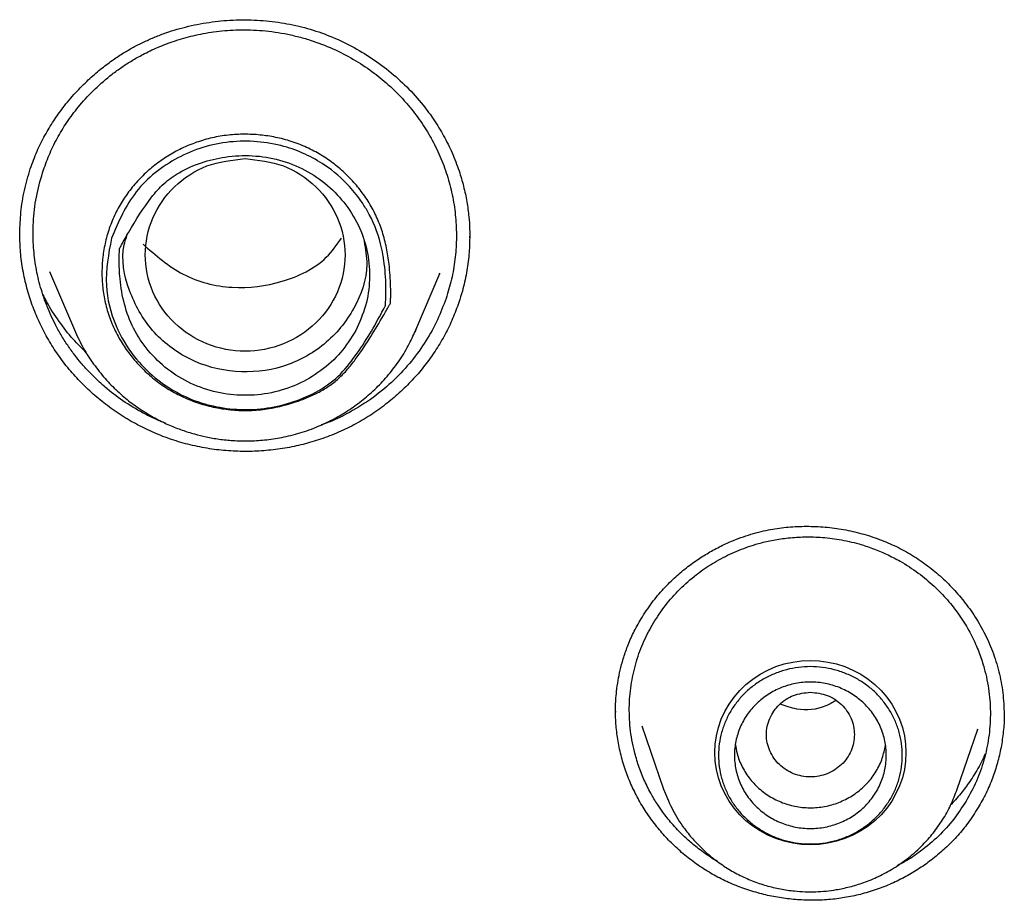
# Model space of a CAD drawing. Header units: millimetres. Extents: x 8 to 866, y 12 to 2084.
# Tile 81 of 98: x 427 to 439, y 1901 to 1912. Entities that reach past the tile are written whole.
import ezdxf

# ---------------------------------------------------------------- set-up
doc = ezdxf.new("R2010")
doc.units = ezdxf.units.MM

msp = doc.modelspace()

# ---------------------------------------------------------------- linework, layer by layer
at = {"color": 7, "linetype": 'Continuous', "lineweight": 30}
for p, q in [((426.834, 1909.645), (426.834, 1909.668)), ((432.46, 1909.629), (432.46, 1909.61)), ((427.206, 1909.188), (427.516, 1908.458)), ((431.789, 1908.458), (432.089, 1909.164)), ((432.083, 1909.167), (432.078, 1909.156)), ((431.773, 1908.425), (431.789, 1908.458)), ((431.789, 1908.458), (431.775, 1908.425)), ((434.288, 1903.677), (434.288, 1903.691)), ((434.614, 1903.508), (434.887, 1902.716)), ((438.561, 1902.716), (438.82, 1903.466)), ((438.816, 1903.467), (438.811, 1903.455)), ((434.89, 1902.708), (434.887, 1902.716))]:
    msp.add_line(p, q, dxfattribs=at)
at = {"color": 7, "linetype": 'Continuous', "lineweight": 30, "flags": 128}
msp.add_lwpolyline([(436.724, 1902.02), (436.614, 1902.025), (436.504, 1902.04), (436.397, 1902.064), (436.292, 1902.098), (436.191, 1902.141), (436.095, 1902.193), (436.003, 1902.253), (435.918, 1902.321), (435.84, 1902.396), (435.77, 1902.478), (435.707, 1902.566), (435.654, 1902.659), (435.609, 1902.756), (435.574, 1902.857), (435.549, 1902.961), (435.533, 1903.066), (435.528, 1903.173), (435.533, 1903.279), (435.549, 1903.384), (435.574, 1903.488), (435.609, 1903.589), (435.654, 1903.686), (435.707, 1903.779), (435.77, 1903.867), (435.84, 1903.949), (435.918, 1904.024), (436.003, 1904.092), (436.095, 1904.152), (436.191, 1904.204), (436.292, 1904.247), (436.397, 1904.281), (436.504, 1904.305), (436.614, 1904.32), (436.724, 1904.325), (436.835, 1904.32), (436.944, 1904.305), (437.052, 1904.281), (437.156, 1904.247), (437.257, 1904.204), (437.354, 1904.152), (437.445, 1904.092), (437.53, 1904.024), (437.608, 1903.949), (437.679, 1903.867), (437.741, 1903.779), (437.795, 1903.686), (437.84, 1903.589), (437.875, 1903.488), (437.9, 1903.384), (437.915, 1903.279), (437.92, 1903.173), (437.915, 1903.066), (437.9, 1902.961), (437.875, 1902.857), (437.84, 1902.756), (437.795, 1902.659), (437.741, 1902.566), (437.679, 1902.478), (437.608, 1902.396), (437.53, 1902.321), (437.445, 1902.253), (437.354, 1902.193), (437.257, 1902.141), (437.156, 1902.098), (437.052, 1902.064), (436.944, 1902.04), (436.835, 1902.025), (436.724, 1902.02)], dxfattribs=at)
at = {"color": 7, "linetype": 'Continuous', "lineweight": 30}
for points, knots in [([(426.964, 1910.472), (426.991, 1910.546), (427.044, 1910.689), (427.144, 1910.889), (427.253, 1911.07), (427.38, 1911.249), (427.524, 1911.421), (427.683, 1911.581), (427.836, 1911.714), (427.98, 1911.823), (428.112, 1911.911), (428.238, 1911.985), (428.364, 1912.05), (428.494, 1912.109), (428.673, 1912.18), (428.908, 1912.251), (429.201, 1912.309), (429.5, 1912.338), (429.802, 1912.336), (430.102, 1912.305), (430.396, 1912.243), (430.68, 1912.15), (430.953, 1912.028), (431.211, 1911.877), (431.454, 1911.701), (431.679, 1911.499), (431.866, 1911.291), (432.018, 1911.085), (432.14, 1910.886), (432.245, 1910.672), (432.327, 1910.461), (432.387, 1910.255), (432.428, 1910.063), (432.452, 1909.883), (432.462, 1909.729), (432.462, 1909.64), (432.462, 1909.601)], [0, 0, 0, 0, 0.030426, 0.059292, 0.086582, 0.112275, 0.144002, 0.172809, 0.198672, 0.221586, 0.241556, 0.259375, 0.277196, 0.295169, 0.31332, 0.350149, 0.387666, 0.425436, 0.463184, 0.500843, 0.538367, 0.57577, 0.613244, 0.650814, 0.688618, 0.726938, 0.765752, 0.795185, 0.825075, 0.855727, 0.887077, 0.912683, 0.938767, 0.963257, 0.983642, 1, 1, 1, 1]), ([(427.129, 1910.458), (427.155, 1910.529), (427.208, 1910.672), (427.312, 1910.88), (427.437, 1911.081), (427.589, 1911.281), (427.772, 1911.476), (427.932, 1911.614), (428.048, 1911.701), (428.109, 1911.744), (428.172, 1911.786), (428.237, 1911.826), (428.303, 1911.865), (428.409, 1911.922), (428.562, 1911.995), (428.772, 1912.075), (429.006, 1912.142), (429.263, 1912.19), (429.541, 1912.215), (429.785, 1912.21), (429.988, 1912.19), (430.146, 1912.164), (430.306, 1912.129), (430.51, 1912.071), (430.748, 1911.98), (431.006, 1911.848), (431.238, 1911.696), (431.415, 1911.553), (431.547, 1911.427), (431.644, 1911.326), (431.732, 1911.222), (431.812, 1911.118), (431.884, 1911.013), (431.949, 1910.909), (432.03, 1910.764), (432.118, 1910.574), (432.201, 1910.333), (432.259, 1910.087), (432.292, 1909.837), (432.299, 1909.586), (432.281, 1909.337), (432.239, 1909.09), (432.19, 1908.931), (432.166, 1908.852)], [0, 0, 0, 0, 0.028218, 0.056943, 0.086175, 0.115914, 0.14982, 0.184359, 0.193514, 0.202713, 0.211955, 0.22124, 0.230569, 0.239941, 0.264992, 0.292177, 0.321494, 0.352941, 0.386517, 0.422219, 0.440875, 0.460063, 0.479782, 0.500032, 0.536582, 0.571612, 0.605124, 0.637118, 0.654724, 0.671835, 0.68845, 0.704571, 0.720196, 0.735327, 0.749963, 0.78152, 0.812989, 0.844371, 0.875666, 0.906876, 0.938001, 0.969042, 1, 1, 1, 1]), ([(431.47, 1908.793), (431.464, 1908.781), (431.435, 1908.729), (431.353, 1908.588), (431.225, 1908.373), (431.085, 1908.159), (430.96, 1907.994), (430.853, 1907.877), (430.732, 1907.773), (430.596, 1907.688), (430.45, 1907.618), (430.281, 1907.554), (430.089, 1907.498), (429.874, 1907.459), (429.657, 1907.446), (429.44, 1907.458), (429.226, 1907.495), (429.023, 1907.555), (428.831, 1907.637), (428.654, 1907.737), (428.493, 1907.855), (428.348, 1907.989), (428.22, 1908.134), (428.108, 1908.294), (428.013, 1908.468), (427.939, 1908.654), (427.889, 1908.844), (427.863, 1909.035), (427.858, 1909.225), (427.875, 1909.418), (427.914, 1909.61), (427.975, 1909.799), (428.059, 1909.979), (428.163, 1910.146), (428.285, 1910.3), (428.424, 1910.44), (428.578, 1910.564), (428.746, 1910.672), (428.925, 1910.762), (429.116, 1910.831), (429.315, 1910.879), (429.516, 1910.904), (429.717, 1910.907), (429.913, 1910.89), (430.11, 1910.853), (430.304, 1910.793), (430.492, 1910.71), (430.666, 1910.609), (430.825, 1910.49), (430.966, 1910.358), (431.095, 1910.21), (431.207, 1910.047), (431.301, 1909.871), (431.374, 1909.682), (431.424, 1909.485), (431.459, 1909.256), (431.473, 1909.049), (431.474, 1908.893), (431.472, 1908.825), (431.471, 1908.802), (431.47, 1908.795), (431.47, 1908.793), (431.47, 1908.793), (431.47, 1908.793), (431.47, 1908.793), (431.47, 1908.793)], [0, 0, 0, 0, 0.003673, 0.016094, 0.043917, 0.071729, 0.086048, 0.100381, 0.114638, 0.129004, 0.143439, 0.157859, 0.177175, 0.19654, 0.215826, 0.23495, 0.25414, 0.27326, 0.291403, 0.30961, 0.327757, 0.345218, 0.36273, 0.38019, 0.398412, 0.416695, 0.434911, 0.452342, 0.469826, 0.487261, 0.50543, 0.523655, 0.541815, 0.55956, 0.577364, 0.595115, 0.612871, 0.63068, 0.648433, 0.666555, 0.684742, 0.702869, 0.720326, 0.737835, 0.755293, 0.773527, 0.791822, 0.810051, 0.827471, 0.844944, 0.862367, 0.880549, 0.898788, 0.916962, 0.935875, 0.954803, 0.98067, 0.993385, 0.998104, 0.99952, 0.999888, 0.999975, 0.999995, 0.999999, 1, 1, 1, 1]), ([(427.98, 1909.606), (428.068, 1909.81), (428.244, 1910.217), (428.703, 1910.574), (429.121, 1910.751), (429.57, 1910.841), (430.111, 1910.797), (430.62, 1910.564), (430.932, 1910.293), (431.086, 1910.098), (431.153, 1909.993), (431.249, 1909.832), (431.327, 1909.637), (431.373, 1909.422), (431.402, 1909.243), (431.415, 1909.067), (431.414, 1908.906), (431.412, 1908.85), (431.41, 1908.815), (431.408, 1908.788), (431.407, 1908.766), (431.406, 1908.762), (431.406, 1908.76), (431.406, 1908.76), (431.406, 1908.76), (431.406, 1908.76), (431.406, 1908.76), (431.406, 1908.76), (431.406, 1908.759), (431.406, 1908.759), (431.404, 1908.754), (431.386, 1908.72), (431.267, 1908.497), (431.082, 1908.182), (430.794, 1907.834), (430.409, 1907.591), (429.852, 1907.43), (429.38, 1907.468), (429.096, 1907.548), (428.865, 1907.627), (428.551, 1907.816), (428.236, 1908.137), (428.006, 1908.525), (427.875, 1909.041), (427.943, 1909.409), (427.98, 1909.606)], [0, 0, 0, 0, 0.061973, 0.124208, 0.15555, 0.186894, 0.249182, 0.300768, 0.33884, 0.363237, 0.370286, 0.373905, 0.416193, 0.429033, 0.436346, 0.467693, 0.478894, 0.481776, 0.483388, 0.48872, 0.489397, 0.489786, 0.489867, 0.489876, 0.489878, 0.48988, 0.489881, 0.489883, 0.489889, 0.489915, 0.490101, 0.491356, 0.500991, 0.563197, 0.594411, 0.625946, 0.68819, 0.750403, 0.752439, 0.769459, 0.817482, 0.852365, 0.894383, 0.94357, 1, 1, 1, 1]), ([(431.037, 1908.451), (431.082, 1908.552), (431.174, 1908.755), (431.219, 1909.086), (431.196, 1909.419), (431.095, 1909.739), (430.922, 1910.028), (430.689, 1910.274), (430.407, 1910.467), (430.087, 1910.592), (429.746, 1910.648), (429.312, 1910.626), (428.925, 1910.501), (428.63, 1910.295), (428.415, 1910.045), (428.252, 1909.779), (428.128, 1909.562), (428.091, 1909.494), (428.083, 1909.478), (428.081, 1909.476), (428.081, 1909.476), (428.081, 1909.476), (428.081, 1909.476), (428.081, 1909.476), (428.081, 1909.476), (428.081, 1909.475), (428.081, 1909.474), (428.08, 1909.458), (428.078, 1909.415), (428.075, 1909.29), (428.088, 1908.967), (428.185, 1908.56), (428.431, 1908.193), (428.675, 1907.957), (428.968, 1907.778), (429.296, 1907.668), (429.639, 1907.628), (429.983, 1907.661), (430.311, 1907.766), (430.605, 1907.94), (430.859, 1908.168), (430.977, 1908.357), (431.037, 1908.451)], [0, 0, 0, 0, 0.034965, 0.070009, 0.105143, 0.140392, 0.175538, 0.210606, 0.245627, 0.280674, 0.315774, 0.350839, 0.413396, 0.437455, 0.461712, 0.516138, 0.535617, 0.54036, 0.540876, 0.541071, 0.541098, 0.541104, 0.541105, 0.541107, 0.541109, 0.541118, 0.541205, 0.541617, 0.546218, 0.554912, 0.581292, 0.649149, 0.684158, 0.719259, 0.754504, 0.789707, 0.824793, 0.85981, 0.894827, 0.929909, 0.965001, 1, 1, 1, 1]), ([(429.653, 1910.601), (429.489, 1910.582), (429.163, 1910.545), (428.745, 1910.268), (428.47, 1909.869), (428.369, 1909.396), (428.47, 1908.924), (428.745, 1908.522), (429.163, 1908.256), (429.653, 1908.159), (430.143, 1908.256), (430.56, 1908.522), (430.836, 1908.924), (430.936, 1909.396), (430.836, 1909.869), (430.56, 1910.268), (430.143, 1910.545), (429.816, 1910.582), (429.653, 1910.601)], [0, 0, 0, 0, 0.0625, 0.125, 0.1875, 0.25, 0.3125, 0.375, 0.4375, 0.5, 0.5625, 0.625, 0.6875, 0.75, 0.8125, 0.875, 0.9375, 1, 1, 1, 1]), ([(426.833, 1909.668), (426.836, 1909.756), (426.842, 1909.935), (426.886, 1910.205), (426.938, 1910.383), (426.964, 1910.472)], [0, 0, 0, 0, 0.3205584, 0.6595268, 1, 1, 1, 1]), ([(428.66, 1907.289), (428.615, 1907.307), (428.519, 1907.345), (428.337, 1907.437), (428.124, 1907.565), (427.932, 1907.712), (427.792, 1907.839), (427.692, 1907.939), (427.602, 1908.04), (427.515, 1908.148), (427.43, 1908.266), (427.348, 1908.396), (427.255, 1908.564), (427.162, 1908.772), (427.081, 1909.019), (427.027, 1909.269), (426.997, 1909.544), (426.999, 1909.842), (427.04, 1910.158), (427.099, 1910.359), (427.129, 1910.458)], [0, 0, 0, 0, 0.036525, 0.078574, 0.15423, 0.224673, 0.262594, 0.29881, 0.333318, 0.366119, 0.405063, 0.445208, 0.484961, 0.553565, 0.620967, 0.687166, 0.752161, 0.836919, 0.919533, 1, 1, 1, 1]), ([(432.326, 1908.802), (432.301, 1908.734), (432.252, 1908.598), (432.157, 1908.403), (432.046, 1908.215), (431.921, 1908.036), (431.78, 1907.866), (431.624, 1907.706), (431.452, 1907.556), (431.266, 1907.419), (431.065, 1907.295), (430.851, 1907.187), (430.629, 1907.099), (430.405, 1907.031), (430.178, 1906.981), (429.946, 1906.949), (429.709, 1906.936), (429.472, 1906.941), (429.233, 1906.965), (428.995, 1907.01), (428.763, 1907.074), (428.542, 1907.157), (428.329, 1907.256), (428.124, 1907.373), (427.93, 1907.507), (427.749, 1907.654), (427.583, 1907.813), (427.43, 1907.985), (427.294, 1908.168), (427.174, 1908.36), (427.072, 1908.56), (426.987, 1908.767), (426.919, 1908.982), (426.87, 1909.204), (426.839, 1909.428), (426.834, 1909.577), (426.832, 1909.651)], [0, 0, 0, 0, 0.028132, 0.056263, 0.084574, 0.112792, 0.14101, 0.169959, 0.198907, 0.228707, 0.258507, 0.289219, 0.319931, 0.348974, 0.378017, 0.407857, 0.437697, 0.467571, 0.497443, 0.528208, 0.558971, 0.588327, 0.617685, 0.647895, 0.678106, 0.707426, 0.736943, 0.766263, 0.795785, 0.824675, 0.853765, 0.882752, 0.911739, 0.941537, 0.971336, 1, 1, 1, 1]), ([(431.141, 1909.565), (431.157, 1909.469), (431.207, 1909.184), (431.04, 1908.709), (430.666, 1908.253), (430.133, 1907.964), (429.527, 1907.902), (428.941, 1908.06), (428.463, 1908.429), (428.179, 1908.938), (428.089, 1909.381), (428.163, 1909.604), (428.176, 1909.645)], [0, 0, 0, 0, 0.057723, 0.172297, 0.286888, 0.401465, 0.516048, 0.630597, 0.74515, 0.859723, 0.974312, 1, 1, 1, 1]), ([(428.377, 1909.529), (428.535, 1909.39), (428.851, 1909.112), (429.49, 1908.95), (430.123, 1909.033), (430.62, 1909.269), (430.799, 1909.522), (430.859, 1909.606)], [0, 0, 0, 0, 0.22228, 0.444695, 0.667044, 0.889544, 1, 1, 1, 1]), ([(432.462, 1909.609), (432.46, 1909.54), (432.456, 1909.393), (432.424, 1909.17), (432.38, 1908.97), (432.341, 1908.849), (432.326, 1908.802)], [0, 0, 0, 0, 0.252711, 0.536109, 0.819503, 1, 1, 1, 1]), ([(427.668, 1908.169), (427.611, 1908.226), (427.486, 1908.349), (427.32, 1908.566), (427.195, 1908.754), (427.139, 1908.871), (427.125, 1908.901)], [0, 0, 0, 0, 0.261378, 0.570337, 0.890038, 1, 1, 1, 1]), ([(432.166, 1908.852), (432.132, 1908.762), (432.064, 1908.579), (431.918, 1908.316), (431.736, 1908.062), (431.515, 1907.823), (431.256, 1907.606), (430.985, 1907.436), (430.764, 1907.325), (430.641, 1907.283), (430.604, 1907.27)], [0, 0, 0, 0, 0.126592, 0.258089, 0.394494, 0.535815, 0.682055, 0.833221, 0.949873, 1, 1, 1, 1]), ([(427.516, 1908.458), (427.552, 1908.382), (427.621, 1908.233), (427.752, 1908.031), (427.896, 1907.85), (428.05, 1907.692), (428.211, 1907.556), (428.376, 1907.441), (428.54, 1907.345), (428.703, 1907.266), (428.862, 1907.204), (429.015, 1907.156), (429.169, 1907.118), (429.33, 1907.09), (429.505, 1907.072), (429.696, 1907.068), (429.9, 1907.079), (430.116, 1907.112), (430.342, 1907.167), (430.553, 1907.243), (430.747, 1907.334), (430.921, 1907.434), (431.092, 1907.554), (431.258, 1907.694), (431.414, 1907.855), (431.557, 1908.036), (431.681, 1908.227), (431.744, 1908.362), (431.773, 1908.425)], [0, 0, 0, 0, 0.047134, 0.092314, 0.135538, 0.176809, 0.216134, 0.253523, 0.288983, 0.322528, 0.354169, 0.383917, 0.412184, 0.442284, 0.474958, 0.510213, 0.54806, 0.588507, 0.631565, 0.677243, 0.713234, 0.75071, 0.789672, 0.830125, 0.872069, 0.915506, 0.960436, 1, 1, 1, 1]), ([(434.605, 1904.845), (434.649, 1904.913), (434.734, 1905.045), (434.882, 1905.219), (435.034, 1905.37), (435.187, 1905.497), (435.336, 1905.603), (435.488, 1905.695), (435.638, 1905.773), (435.783, 1905.835), (435.916, 1905.883), (436.043, 1905.922), (436.2, 1905.959), (436.392, 1905.99), (436.62, 1906.005), (436.851, 1906), (437.082, 1905.975), (437.311, 1905.928), (437.534, 1905.862), (437.749, 1905.776), (437.954, 1905.67), (438.147, 1905.545), (438.327, 1905.402), (438.494, 1905.243), (438.649, 1905.065), (438.79, 1904.867), (438.915, 1904.648), (439.019, 1904.408), (439.095, 1904.151), (439.141, 1903.886), (439.146, 1903.709), (439.149, 1903.62)], [0, 0, 0, 0, 0.03899, 0.075589, 0.10976, 0.141455, 0.170636, 0.197276, 0.225875, 0.2508, 0.272211, 0.292768, 0.313489, 0.348521, 0.384192, 0.42046, 0.456923, 0.493374, 0.529758, 0.566032, 0.60217, 0.638279, 0.674451, 0.710687, 0.74777, 0.786478, 0.826803, 0.868757, 0.912012, 0.955756, 1, 1, 1, 1]), ([(434.761, 1904.795), (434.809, 1904.868), (434.906, 1905.018), (435.088, 1905.22), (435.255, 1905.368), (435.396, 1905.47), (435.498, 1905.537), (435.605, 1905.598), (435.716, 1905.654), (435.832, 1905.705), (435.951, 1905.749), (436.086, 1905.791), (436.243, 1905.828), (436.428, 1905.857), (436.631, 1905.872), (436.853, 1905.868), (437.089, 1905.841), (437.309, 1905.791), (437.506, 1905.727), (437.678, 1905.655), (437.871, 1905.556), (438.073, 1905.424), (438.271, 1905.261), (438.439, 1905.087), (438.56, 1904.933), (438.645, 1904.804), (438.705, 1904.703), (438.757, 1904.603), (438.802, 1904.505), (438.84, 1904.41), (438.872, 1904.317), (438.919, 1904.161), (438.964, 1903.938), (438.982, 1903.646), (438.961, 1903.358), (438.901, 1903.08), (438.808, 1902.813), (438.718, 1902.649), (438.673, 1902.567)], [0, 0, 0, 0, 0.038253, 0.077287, 0.117101, 0.134412, 0.151866, 0.169462, 0.187202, 0.205084, 0.223108, 0.241275, 0.265264, 0.29165, 0.320429, 0.351598, 0.385154, 0.421095, 0.446386, 0.472735, 0.500141, 0.538593, 0.574984, 0.609315, 0.641588, 0.659112, 0.675965, 0.692146, 0.707658, 0.7225, 0.736672, 0.750174, 0.793057, 0.835438, 0.877318, 0.918703, 0.959596, 1, 1, 1, 1]), ([(434.286, 1903.687), (434.286, 1903.706), (434.286, 1903.752), (434.29, 1903.837), (434.299, 1903.947), (434.317, 1904.072), (434.345, 1904.208), (434.383, 1904.35), (434.437, 1904.506), (434.509, 1904.675), (434.572, 1904.787), (434.605, 1904.845)], [0, 0, 0, 0, 0.04865, 0.118834, 0.210665, 0.324231, 0.43082, 0.551495, 0.686407, 0.835787, 1, 1, 1, 1]), ([(435.568, 1901.808), (435.565, 1901.81), (435.505, 1901.842), (435.4, 1901.914), (435.259, 1902.02), (435.122, 1902.143), (434.995, 1902.277), (434.888, 1902.411), (434.801, 1902.538), (434.72, 1902.673), (434.64, 1902.834), (434.572, 1903.008), (434.509, 1903.222), (434.464, 1903.476), (434.453, 1903.766), (434.48, 1904.047), (434.543, 1904.314), (434.634, 1904.565), (434.719, 1904.719), (434.761, 1904.795)], [0, 0, 0, 0, 0.003199, 0.057949, 0.108451, 0.1547, 0.216077, 0.26787, 0.302399, 0.349436, 0.404441, 0.458627, 0.511991, 0.599058, 0.683839, 0.766327, 0.846519, 0.924411, 1, 1, 1, 1]), ([(436.724, 1903.928), (436.652, 1903.92), (436.509, 1903.903), (436.325, 1903.782), (436.204, 1903.606), (436.159, 1903.398), (436.204, 1903.19), (436.325, 1903.013), (436.509, 1902.896), (436.724, 1902.854), (436.94, 1902.896), (437.124, 1903.013), (437.245, 1903.19), (437.289, 1903.398), (437.245, 1903.606), (437.124, 1903.782), (436.94, 1903.903), (436.796, 1903.92), (436.724, 1903.928)], [0, 0, 0, 0, 0.0625, 0.125, 0.1875, 0.25, 0.3125, 0.375, 0.4375, 0.5, 0.5625, 0.625, 0.6875, 0.75, 0.8125, 0.875, 0.9375, 1, 1, 1, 1]), ([(437.038, 1903.821), (436.998, 1903.797), (436.855, 1903.713), (436.596, 1903.69), (436.412, 1903.754), (436.343, 1903.778)], [0, 0, 0, 0, 0.193828, 0.695836, 1, 1, 1, 1]), ([(438.823, 1902.484), (438.781, 1902.418), (438.704, 1902.297), (438.57, 1902.135), (438.431, 1901.991), (438.278, 1901.858), (438.115, 1901.738), (437.943, 1901.632), (437.762, 1901.541), (437.572, 1901.464), (437.376, 1901.404), (437.178, 1901.36), (436.976, 1901.333), (436.77, 1901.323), (436.564, 1901.33), (436.362, 1901.352), (436.162, 1901.391), (435.965, 1901.445), (435.771, 1901.516), (435.585, 1901.602), (435.405, 1901.705), (435.234, 1901.823), (435.075, 1901.955), (434.931, 1902.095), (434.801, 1902.245), (434.683, 1902.405), (434.577, 1902.576), (434.487, 1902.755), (434.411, 1902.943), (434.352, 1903.138), (434.312, 1903.336), (434.289, 1903.524), (434.287, 1903.645), (434.286, 1903.701)], [0, 0, 0, 0, 0.0377263, 0.0695044, 0.1012832, 0.1339784, 0.1666738, 0.1984491, 0.230224, 0.2629195, 0.2956141, 0.3273598, 0.3591068, 0.3917913, 0.4244768, 0.4560662, 0.4876556, 0.5201191, 0.5525815, 0.5848322, 0.6170822, 0.6503376, 0.6835942, 0.7148891, 0.7461845, 0.7783341, 0.8104833, 0.8426991, 0.8749139, 0.9081125, 0.941312, 0.9727989, 1, 1, 1, 1]), ([(439.148, 1903.661), (439.148, 1903.652), (439.151, 1903.577), (439.139, 1903.435), (439.112, 1903.237), (439.067, 1903.043), (439.004, 1902.851), (438.925, 1902.663), (438.857, 1902.543), (438.823, 1902.484)], [0, 0, 0, 0, 0.021393, 0.183003, 0.344613, 0.506024, 0.667433, 0.833718, 1, 1, 1, 1]), ([(435.788, 1903.271), (435.793, 1903.234), (435.806, 1903.138), (435.868, 1902.991), (435.965, 1902.837), (436.094, 1902.705), (436.246, 1902.6), (436.417, 1902.525), (436.599, 1902.484), (436.787, 1902.479), (436.972, 1902.508), (437.147, 1902.572), (437.306, 1902.667), (437.443, 1902.79), (437.552, 1902.937), (437.629, 1903.096), (437.651, 1903.208), (437.662, 1903.261)], [0, 0, 0, 0, 0.042797, 0.111671, 0.180546, 0.249421, 0.318296, 0.387171, 0.456045, 0.52492, 0.593795, 0.66267, 0.731545, 0.80042, 0.869294, 0.938169, 1, 1, 1, 1]), ([(438.911, 1903.157), (438.891, 1903.112), (438.839, 1903.001), (438.741, 1902.84), (438.62, 1902.676), (438.535, 1902.573), (438.484, 1902.524), (438.481, 1902.522)], [0, 0, 0, 0, 0.199005, 0.492596, 0.731284, 0.985524, 1, 1, 1, 1]), ([(434.887, 1902.716), (434.919, 1902.636), (434.983, 1902.474), (435.106, 1902.274), (435.235, 1902.108), (435.363, 1901.973), (435.505, 1901.849), (435.66, 1901.739), (435.824, 1901.644), (435.995, 1901.567), (436.17, 1901.507), (436.347, 1901.465), (436.554, 1901.435), (436.789, 1901.427), (437.02, 1901.45), (437.22, 1901.492), (437.397, 1901.546), (437.582, 1901.622), (437.77, 1901.725), (437.958, 1901.857), (438.123, 1902.006), (438.264, 1902.166), (438.381, 1902.331), (438.484, 1902.515), (438.535, 1902.648), (438.561, 1902.716)], [0, 0, 0, 0, 0.053649, 0.109076, 0.147072, 0.185928, 0.225685, 0.265931, 0.305636, 0.344761, 0.383308, 0.421282, 0.458685, 0.513703, 0.567456, 0.603119, 0.641498, 0.683033, 0.727753, 0.775685, 0.826855, 0.867382, 0.909748, 0.953955, 1, 1, 1, 1]), ([(438.673, 1902.567), (438.623, 1902.49), (438.521, 1902.334), (438.329, 1902.123), (438.124, 1901.95), (437.948, 1901.828), (437.845, 1901.776), (437.809, 1901.758)], [0, 0, 0, 0, 0.230973, 0.468653, 0.713063, 0.900864, 1, 1, 1, 1])]:
    msp.add_open_spline(points, degree=3, knots=knots, dxfattribs=at)
for points in [[(437.874, 1903.139), (437.872, 1903.09), (437.869, 1902.994), (437.838, 1902.851), (437.79, 1902.713), (437.723, 1902.583), (437.639, 1902.462), (437.54, 1902.353), (437.426, 1902.257), (437.301, 1902.176), (437.166, 1902.112), (437.023, 1902.065), (436.875, 1902.037), (436.724, 1902.027), (436.574, 1902.037), (436.426, 1902.065), (436.283, 1902.112), (436.148, 1902.176), (436.022, 1902.257), (435.909, 1902.353), (435.809, 1902.462), (435.725, 1902.583), (435.659, 1902.713), (435.61, 1902.851), (435.581, 1902.994), (435.571, 1903.139), (435.581, 1903.284), (435.61, 1903.426), (435.659, 1903.564), (435.725, 1903.694), (435.809, 1903.815), (435.909, 1903.925), (436.022, 1904.02), (436.148, 1904.101), (436.283, 1904.165), (436.426, 1904.212), (436.574, 1904.241), (436.724, 1904.25), (436.875, 1904.241), (437.023, 1904.212), (437.166, 1904.165), (437.301, 1904.101), (437.426, 1904.02), (437.54, 1903.925), (437.639, 1903.815), (437.723, 1903.694), (437.79, 1903.564), (437.838, 1903.426), (437.869, 1903.284), (437.872, 1903.187), (437.874, 1903.139)], [(437.674, 1903.139), (437.671, 1903.079), (437.664, 1902.959), (437.607, 1902.786), (437.519, 1902.627), (437.4, 1902.487), (437.255, 1902.373), (437.09, 1902.288), (436.911, 1902.235), (436.724, 1902.217), (436.538, 1902.235), (436.358, 1902.288), (436.193, 1902.373), (436.048, 1902.487), (435.929, 1902.627), (435.841, 1902.786), (435.786, 1902.959), (435.768, 1903.139), (435.786, 1903.318), (435.841, 1903.491), (435.929, 1903.651), (436.048, 1903.79), (436.193, 1903.905), (436.358, 1903.99), (436.538, 1904.042), (436.724, 1904.06), (436.911, 1904.042), (437.09, 1903.99), (437.255, 1903.905), (437.4, 1903.79), (437.519, 1903.651), (437.607, 1903.491), (437.664, 1903.318), (437.671, 1903.199), (437.674, 1903.139)]]:
    msp.add_open_spline(points, degree=3, dxfattribs=at)

doc.saveas('drawing.dxf')
